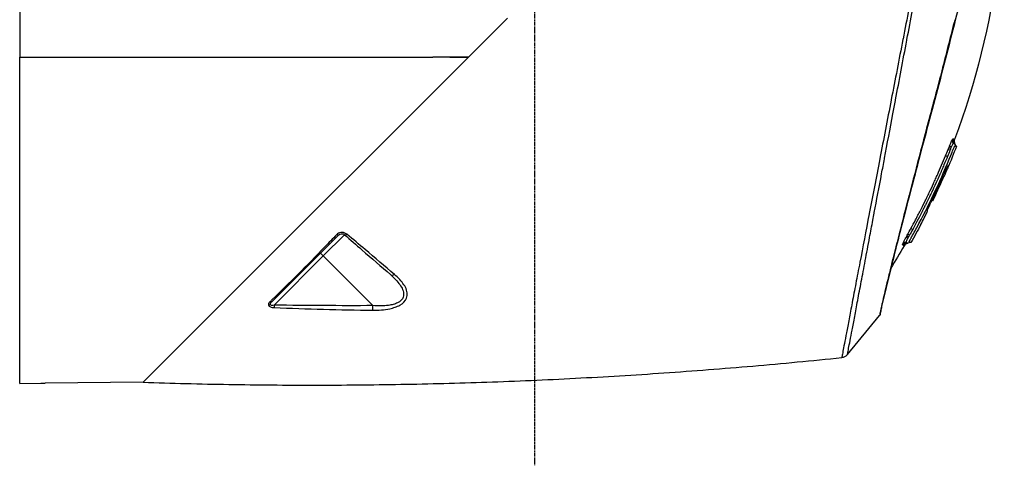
# Model space of a CAD drawing. Header units: millimetres. Extents: x 0 to 7374, y 0 to 4200.
# Tile 43 of 256: x 2970 to 3201, y 1036 to 1141. Entities that reach past the tile are written whole.
import ezdxf

# ---------------------------------------------------------------- set-up
doc = ezdxf.new("R2010")
doc.units = ezdxf.units.MM
doc.header["$LTSCALE"] = 0.2
doc.linetypes.add('CENTER2', pattern=[1.125, 0.75, -0.125, 0.125, -0.125])
doc.layers.add('02_Center Line', color=1, linetype='CENTER2')

# ---------------------------------------------------------------- blocks, each defined once
blk = doc.blocks.new('A$Ceaf76b09')
for p, q in [((133.5, 237.3), (133.5, 224.65)), ((248.03, 233.83), (172.05, 157.84)), ((133.5, 148.03), (133.5, 224.65)), ((133.5, 224.65), (154.5, 224.65)), ((154.5, 224.65), (230.48, 224.65)), ((234.5, 224.65), (230.48, 224.65)), ((235.97, 224.65), (234.5, 224.65)), ((234.5, 224.65), (238.86, 224.65)), ((353.47, 203.68), (353.11, 204.29)), ((350.35, 196.76), (350.46, 196.65)), ((350.53, 196.62), (350.37, 196.79)), ((350.47, 196.65), (350.47, 196.65)), ((350.54, 196.62), (350.54, 196.62)), ((350.16, 196.03), (350.07, 196.12)), ((347.38, 192.35), (347.38, 192.35)), ((347.84, 190.98), (347.73, 191.09)), ((347.73, 191.09), (347.85, 190.98)), ((347.92, 190.94), (347.92, 190.94)), ((347.92, 190.94), (347.92, 190.94)), ((348.12, 191.61), (348.03, 191.71)), ((346.62, 188.49), (346.61, 188.49)), ((346.7, 188.45), (346.62, 188.53)), ((345.11, 185.36), (345.11, 185.36)), ((345.11, 185.36), (345.11, 185.36)), ((192.72, 167.2), (208.42, 182.9)), ((204.78, 177.95), (209.78, 182.95)), ((342.78, 181.08), (342.03, 180.94)), ((204.78, 177.95), (204.13, 178.61)), ((193.25, 166.42), (204.78, 177.95)), ((204.78, 177.95), (216.46, 166.28)), ((327.89, 154.8), (335.43, 163.98)), ((162.48, 148.28), (172.05, 157.84)), ((133.5, 148.03), (138.5, 148.07)), ((162.48, 148.28), (139.5, 148.08))]:
    blk.add_line(p, q)
for centre, radius, start, end in [((193.27, 265.75), 171.8, 334.1859, 336.0389), ((193.27, 265.75), 171.69, 334.417, 336.0396), ((342.26, 179.76), 1.2, 100.856, 150.1649)]:
    blk.add_arc(centre, radius, start, end)
for centre, major_axis, ratio, start_param, end_param in [((347.11, 172.74), (7.37, 35), 0.102199, 0.497677, 0.526182), ((353.84, 205.04), (0.61, 1.03), 0.997949, 1.7431, 2.633557), ((353.92, 205), (-0.51, -1.09), 0.998516, 4.787531, 5.677928), ((352.63, 202.51), (-1.11, 0.45), 0.000022, 5.354217, 6.201922), ((343.61, 183.97), (-0.828, 0.453), 0.000085, 0.093714, 1.061511), ((341.89, 179.93), (-0.42, -1.12), 0.997377, 3.687023, 4.546133), ((341.99, 179.89), (0.5, 1.09), 0.998063, 0.621049, 1.479829), ((345.03, 186.86), (4.29, 6.66), 0.072778, 2.304313, 2.39478), ((240.08, 220.75), (-74.58, -77.45), 0.033953, 0.839526, 0.849498), ((335.17, 164.29), (0.006, 0.436), 0.859623, 4.491537, 4.551131), ((335.16, 164.24), (0.198, 0.384), 0.857832, 5.016208, 5.02625), ((326.57, 155.64), (-1.55, -0.83), 0.864703, 1.122468, 2.019125)]:
    blk.add_ellipse(centre, major_axis=major_axis, ratio=ratio, start_param=start_param, end_param=end_param)
for points, knots in [([(364.61, 277.89), (364.61, 277.89), (364.61, 277.89), (364.63, 277.08), (364.65, 276.28), (364.71, 273.05), (364.71, 270.63), (364.56, 260.93), (364.07, 253.66), (361.41, 232.43), (358.03, 218.52), (353.03, 205.32)], [0.121215, 0.121215, 0.121215, 0.121215, 0.121354, 0.121354, 0.363444, 0.363444, 1.089805, 1.089805, 3.271724, 3.271724, 7.50672, 7.50672, 7.50672, 7.50672]), ([(343.7, 243.16), (343.69, 243.11), (343.68, 243.06), (342.76, 238.38), (341.84, 233.67), (340.93, 228.96)], [0, 0, 0, 0, 0.010575, 0.010575, 1, 1, 1, 1]), ([(341.82, 228.62), (341.83, 228.67), (341.84, 228.72), (342.74, 233.45), (343.63, 238.14), (344.51, 242.74)], [0, 0, 0, 0, 0.010158, 0.010158, 1, 1, 1, 1]), ([(354.65, 239.03), (353.14, 233.08), (351.54, 226.75), (348.3, 214.31), (346.61, 208.05), (343.55, 196.44), (342.12, 190.93), (339.64, 181.3), (338.56, 177.04), (336.87, 170.26), (336.26, 167.66), (335.78, 165.48), (335.69, 165.02), (335.6, 164.55), (335.57, 164.43), (335.55, 164.3), (335.55, 164.26), (335.54, 164.23), (335.54, 164.22), (335.54, 164.22), (335.54, 164.21), (335.54, 164.21)], [0, 0, 0, 0, 1.927306, 1.927306, 3.856376, 3.856376, 5.766661, 5.766661, 7.686697, 7.686697, 9.640124, 9.640124, 10.376091, 10.376091, 10.747602, 10.747602, 10.933284, 10.933284, 11.023918, 11.023918, 11.064397, 11.064397, 11.064397, 11.064397]), ([(353.1, 233.46), (353.1, 233.46), (353.1, 233.46), (352.15, 229.76), (351.19, 225.97), (350.21, 222.17), (350.2, 222.14), (350.2, 222.11)], [0, 0, 0, 0, 0.000004, 0.000004, 0.991982, 0.991982, 1, 1, 1, 1]), ([(340.93, 228.96), (340.92, 228.91), (340.91, 228.86), (340.9, 228.81), (339.99, 224.09), (339.07, 219.37), (338.17, 214.7)], [0, 0, 0, 0, 0.0101289, 0.0101289, 0.0101289, 1, 1, 1, 1]), ([(339.15, 214.48), (339.16, 214.52), (339.17, 214.56), (340.05, 219.24), (340.93, 223.93), (341.82, 228.62)], [0, 0, 0, 0, 0.009464, 0.009464, 1, 1, 1, 1]), ([(238.86, 224.65), (238.71, 224.65), (238.57, 224.65), (238.21, 224.65), (238.01, 224.65), (237.27, 224.65), (236.75, 224.65), (236.14, 224.65), (236.06, 224.65), (235.97, 224.65)], [0.1965288, 0.1965288, 0.1965288, 0.1965288, 0.3185935, 0.3185935, 0.4917001, 0.4917001, 0.9319126, 0.9319126, 1, 1, 1, 1]), ([(350.2, 222.11), (349.75, 220.38), (349.3, 218.65), (348.85, 216.94), (348.31, 214.89), (347.77, 212.86), (347.23, 210.84), (347.23, 210.82), (347.22, 210.79), (347.21, 210.77)], [0, 0, 0, 0, 0.452999, 0.452999, 0.452999, 0.993777, 0.993777, 0.993777, 1, 1, 1, 1]), ([(338.17, 214.7), (338.17, 214.7), (338.17, 214.7), (338.17, 214.7), (338.16, 214.66), (338.15, 214.61), (338.15, 214.57), (337.24, 209.91), (336.36, 205.31), (335.5, 200.85)], [0, 0, 0, 0, 0.000009, 0.000009, 0.000009, 0.009484, 0.009484, 0.009484, 1, 1, 1, 1]), ([(336.57, 200.77), (336.58, 200.81), (336.58, 200.85), (336.59, 200.89), (337.23, 204.3), (337.89, 207.79), (338.56, 211.33), (338.75, 212.38), (338.95, 213.42), (339.15, 214.48)], [0, 0, 0, 0, 0.008747, 0.008747, 0.008747, 0.77448, 0.77448, 0.77448, 1, 1, 1, 1]), ([(347.21, 210.77), (346.23, 207.06), (345.28, 203.43), (344.36, 199.92), (344.36, 199.91), (344.36, 199.89), (344.35, 199.87)], [0, 0, 0, 0, 0.9954962, 0.9954962, 0.9954962, 1, 1, 1, 1]), ([(342.78, 181.08), (342.78, 181.08), (342.75, 181.1), (342.59, 181.17), (342.43, 181.24), (342.39, 181.27), (342.38, 181.27), (342.39, 181.31), (342.41, 181.36), (342.45, 181.47), (342.48, 181.53), (342.53, 181.63), (342.55, 181.68), (342.61, 181.8), (342.64, 181.86), (342.73, 182.03), (342.77, 182.09), (342.82, 182.18), (342.83, 182.21), (342.86, 182.26), (342.88, 182.29), (342.93, 182.37), (343.11, 182.71), (343.63, 183.64), (343.89, 184.12), (345.53, 187.16), (346.85, 189.76), (349.41, 195.13), (350.64, 197.91), (352.19, 201.66), (352.47, 202.37), (352.71, 202.96), (352.76, 203.11), (352.89, 203.39), (352.93, 203.49), (353.01, 203.66), (353.04, 203.72), (353.1, 203.81), (353.11, 203.84), (353.13, 203.84), (353.14, 203.84), (353.19, 203.81), (353.31, 203.76), (353.44, 203.69), (353.47, 203.68), (353.47, 203.68)], [-12.930328, -12.930328, -12.930328, -12.930328, -11.277637, -11.277637, -8.543668, -8.543668, -8.35232, -8.35232, -8.052683, -8.052683, -7.858412, -7.858412, -7.701305, -7.701305, -7.538181, -7.538181, -7.239112, -7.239112, -7.140306, -7.140306, -7.008811, -7.008811, -6.770415, -6.770415, -6.525589, -6.525589, -5.202241, -5.202241, -3.822769, -3.822769, -3.359845, -3.359845, -2.733238, -2.733238, -2.339267, -2.339267, -1.960551, -1.960551, -1.566753, -1.566753, -1.398937, -1.398937, -0.558929, -0.558929, -0.000001, -0.000001, -0.000001, -0.000001]), ([(352.73, 204.42), (352.72, 204.41), (352.68, 204.36), (352.65, 204.31), (352.62, 204.27), (352.58, 204.2), (352.54, 204.12), (352.45, 203.96), (352.33, 203.7), (352.25, 203.51)], [0.0000008, 0.0000008, 0.0000008, 0.0000008, 0.25, 0.25, 0.25, 0.5, 0.5, 0.5, 0.9997095, 0.9997095, 0.9997095, 0.9997095]), ([(352.63, 205.43), (352.65, 205.45), (352.68, 205.48), (352.71, 205.48), (352.72, 205.47)], [0, 0, 0, 0, 0.462694, 1, 1, 1, 1]), ([(352.8, 204.44), (352.79, 204.45), (352.78, 204.45), (352.78, 204.46), (352.77, 204.46), (352.77, 204.46), (352.76, 204.46), (352.76, 204.46), (352.76, 204.46), (352.76, 204.46), (352.75, 204.45), (352.73, 204.44), (352.73, 204.42)], [0, 0, 0, 0, 0.25, 0.25, 0.25, 0.5, 0.5, 0.5, 0.533204, 0.533204, 0.533204, 1, 1, 1, 1]), ([(352.8, 205.43), (352.84, 205.41), (352.87, 205.4), (352.93, 205.37), (352.95, 205.36), (352.99, 205.34), (353, 205.33), (353.02, 205.32), (353.03, 205.32), (353.03, 205.32), (353.03, 205.32), (353.03, 205.32), (353.03, 205.32), (353.03, 205.32)], [0.0010877, 0.0010877, 0.0010877, 0.0010877, 0.1237619, 0.1237619, 0.2422121, 0.2422121, 0.3605238, 0.3605238, 0.4785956, 0.4785956, 0.4950475, 0.4950475, 0.4959259, 0.4959259, 0.4959259, 0.4959259]), ([(353.03, 205.32), (352.98, 205.2), (352.96, 205.07), (352.95, 204.81), (352.96, 204.68), (353.03, 204.47), (353.06, 204.38), (353.11, 204.29)], [0, 0, 0, 0, 0.0388779, 0.0388779, 0.0770911, 0.0770911, 0.1064476, 0.1064476, 0.1064476, 0.1064476]), ([(342.78, 184.42), (343.14, 185.08), (343.51, 185.75), (344.06, 186.8), (344.24, 187.15), (344.62, 187.87), (344.83, 188.28), (345.33, 189.25), (345.67, 189.93), (346.19, 190.99), (346.37, 191.35), (346.73, 192.09), (346.93, 192.5), (347.42, 193.53), (347.74, 194.23), (348.24, 195.3), (348.4, 195.67), (348.74, 196.4), (348.92, 196.8), (349.67, 198.51), (350.29, 199.96), (350.93, 201.5)], [0, 0, 0, 0, 0.125, 0.125, 0.1875, 0.1875, 0.25, 0.25, 0.375, 0.375, 0.4375, 0.4375, 0.5, 0.5, 0.625, 0.625, 0.6875, 0.6875, 0.75, 0.75, 1, 1, 1, 1]), ([(351.37, 201.31), (351.13, 200.74), (350.86, 200.08), (350.55, 199.35), (350.39, 198.99), (350.23, 198.61), (350.06, 198.21), (349.97, 198.01), (349.88, 197.8), (349.79, 197.59), (349.74, 197.49), (349.69, 197.38), (349.65, 197.28), (349.62, 197.22), (349.6, 197.17), (349.58, 197.11), (349.55, 197.06), (349.54, 197.03), (349.5, 196.95), (348.33, 194.3), (347.66, 192.93), (347.52, 192.64), (347.45, 192.5), (347.25, 192.07), (346.9, 191.35), (346.73, 191), (346.52, 190.57), (346.27, 190.08), (346.15, 189.83), (346.02, 189.57), (345.88, 189.28), (345.8, 189.14), (345.73, 189), (345.66, 188.85), (345.62, 188.77), (345.58, 188.7), (345.54, 188.62), (345.5, 188.54), (345.45, 188.44), (345.42, 188.38), (344.55, 186.68), (343.8, 185.29), (343.2, 184.19)], [0, 0, 0, 0, 0.125, 0.125, 0.125, 0.1875, 0.1875, 0.1875, 0.21875, 0.21875, 0.21875, 0.234375, 0.234375, 0.234375, 0.242188, 0.242188, 0.242188, 0.25, 0.25, 0.25, 0.5, 0.5, 0.5, 0.625, 0.625, 0.625, 0.6875, 0.6875, 0.6875, 0.71875, 0.71875, 0.71875, 0.734375, 0.734375, 0.734375, 0.742188, 0.742188, 0.742188, 0.75, 0.75, 0.75, 1, 1, 1, 1]), ([(352.1, 203.16), (352.09, 203.14), (352.07, 203.06), (352.04, 202.99), (352.02, 202.92), (351.99, 202.85), (351.96, 202.78)], [0, 0, 0, 0, 0.5, 0.5, 0.5, 1, 1, 1, 1]), ([(335.5, 200.85), (335.5, 200.85), (335.5, 200.85), (335.5, 200.85), (335.49, 200.82), (335.49, 200.78), (335.48, 200.74), (334.62, 196.29), (333.79, 192), (333.01, 187.94)], [0, 0, 0, 0, 0.000004, 0.000004, 0.000004, 0.008758, 0.008758, 0.008758, 1, 1, 1, 1]), ([(334.17, 188.03), (334.17, 188.06), (334.18, 188.1), (334.18, 188.13), (334.74, 191.05), (335.31, 194.1), (335.91, 197.24), (336.12, 198.41), (336.35, 199.58), (336.57, 200.77)], [0, 0, 0, 0, 0.007582, 0.007582, 0.007582, 0.73198, 0.73198, 0.73198, 1, 1, 1, 1]), ([(344.35, 199.87), (343.44, 196.38), (342.57, 193.01), (341.76, 189.86), (341.75, 189.85), (341.75, 189.84)], [0, 0, 0, 0, 0.996758, 0.996758, 1, 1, 1, 1]), ([(350.05, 196.08), (350.14, 196.28), (350.23, 196.48), (350.41, 196.88), (350.5, 197.09), (350.76, 197.65), (350.93, 198.01), (351.19, 198.53), (351.31, 198.79), (351.46, 199.05), (351.49, 199.11), (351.54, 199.19), (351.56, 199.21), (351.57, 199.21)], [0, 0, 0, 0, 0.0652901, 0.0652901, 0.1356072, 0.1356072, 0.2664802, 0.2664802, 0.3609863, 0.3609863, 0.4017652, 0.4017652, 0.4432479, 0.4432479, 0.4432479, 0.4432479]), ([(351.64, 199.17), (351.64, 199.17), (351.63, 199.15), (351.6, 199.06), (351.57, 198.99), (351.47, 198.76), (351.38, 198.53), (351.13, 197.95), (350.97, 197.6), (350.71, 197), (350.62, 196.79), (350.51, 196.53), (350.49, 196.49), (350.47, 196.44)], [0.0000003, 0.0000003, 0.0000003, 0.0000003, 0.0705862, 0.0705862, 0.1412382, 0.1412382, 0.2642584, 0.2642584, 0.3766899, 0.3766899, 0.4329096, 0.4329096, 0.4450917, 0.4450917, 0.4450917, 0.4450917]), ([(351.57, 199.21), (351.58, 199.2), (351.6, 199.19), (351.62, 199.18), (351.63, 199.18), (351.64, 199.17)], [-0.3473239, -0.3473239, -0.3473239, -0.3473239, -0.1736625, -0.1736625, -0.000001, -0.000001, -0.000001, -0.000001]), ([(350.47, 196.65), (350.46, 196.65), (350.46, 196.65), (350.46, 196.65), (350.46, 196.65), (350.45, 196.64), (350.42, 196.58), (350.39, 196.53), (350.34, 196.41), (350.3, 196.34), (350.23, 196.18), (350.2, 196.1), (350.16, 196.03)], [-0.0015612, -0.0015612, -0.0015612, -0.0015612, 0, 0, 0, 0.0255407, 0.0255407, 0.0510814, 0.0510814, 0.078632, 0.078632, 0.1030497, 0.1030497, 0.1030497, 0.1030497]), ([(350.26, 195.98), (350.3, 196.06), (350.33, 196.13), (350.4, 196.29), (350.43, 196.37), (350.48, 196.48), (350.5, 196.53), (350.53, 196.6), (350.54, 196.62), (350.54, 196.62), (350.54, 196.62), (350.54, 196.62), (350.53, 196.62)], [-0.1017382, -0.1017382, -0.1017382, -0.1017382, -0.0775244, -0.0775244, -0.0503574, -0.0503574, -0.0251787, -0.0251787, 0, 0, 0, 0.0028061, 0.0028061, 0.0028061, 0.0028061]), ([(348.01, 191.67), (348.36, 192.4), (348.7, 193.13), (349.38, 194.6), (349.72, 195.34), (350.05, 196.08)], [0.000001, 0.000001, 0.000001, 0.000001, 0.2430473, 0.2430473, 0.4860558, 0.4860558, 0.4860558, 0.4860558]), ([(341.75, 189.84), (340.94, 186.69), (340.19, 183.77), (339.52, 181.1), (339.52, 181.09), (339.51, 181.08), (339.51, 181.08)], [0, 0, 0, 0, 0.997611, 0.997611, 0.997611, 1, 1, 1, 1]), ([(346.62, 188.49), (346.61, 188.49), (346.61, 188.51), (346.64, 188.6), (346.66, 188.67), (346.77, 188.95), (346.88, 189.22), (347.05, 189.61), (347.16, 189.86), (347.45, 190.48), (347.57, 190.74), (347.77, 191.17), (347.89, 191.42), (348.01, 191.67)], [0, 0, 0, 0, 0.0684595, 0.0684595, 0.1399936, 0.1399936, 0.3001856, 0.3001856, 0.4257444, 0.4257444, 0.5345662, 0.5345662, 0.6818219, 0.6818219, 0.6818219, 0.6818219]), ([(348.12, 191.61), (348.09, 191.54), (348.05, 191.46), (347.98, 191.31), (347.95, 191.23), (347.9, 191.12), (347.88, 191.07), (347.85, 191), (347.84, 190.98), (347.85, 190.98), (347.85, 190.98), (347.85, 190.98)], [-0.3085425, -0.3085425, -0.3085425, -0.3085425, -0.2840094, -0.2840094, -0.2572237, -0.2572237, -0.2320944, -0.2320944, -0.206965, -0.206965, -0.2038936, -0.2038936, -0.2038936, -0.2038936]), ([(347.85, 190.98), (347.84, 190.98), (347.84, 190.98), (347.84, 190.98), (347.84, 190.98), (347.84, 190.98), (347.84, 190.98)], [0.94931211, 0.94931211, 0.94931211, 0.94931211, 0.99009901, 0.99009901, 0.99009901, 0.99011126, 0.99011126, 0.99011126, 0.99011126]), ([(347.92, 190.94), (347.92, 190.94), (347.91, 190.95), (347.9, 190.96), (347.89, 190.96), (347.88, 190.96), (347.86, 190.97)], [0, 0, 0, 0, 0.4950417, 0.4950417, 0.4950417, 0.8079303, 0.8079303, 0.8079303, 0.8079303]), ([(333.01, 187.94), (333.01, 187.94), (333.01, 187.94), (333, 187.91), (333, 187.88), (332.21, 183.79), (331.48, 179.99), (330.81, 176.5)], [0, 0, 0, 0, 0.000005, 0.000005, 0.007575, 0.007575, 1, 1, 1, 1]), ([(332.05, 176.78), (332.05, 176.78), (332.05, 176.78), (332.05, 176.78), (332.05, 176.81), (332.05, 176.83), (332.06, 176.85), (332.39, 178.58), (332.73, 180.39), (333.08, 182.27), (333.33, 183.6), (333.59, 184.96), (333.85, 186.35), (333.95, 186.91), (334.06, 187.47), (334.17, 188.03)], [0, 0, 0, 0, 0.000002, 0.000002, 0.000002, 0.006428, 0.006428, 0.006428, 0.506965, 0.506965, 0.506965, 0.859559, 0.859559, 0.859559, 1, 1, 1, 1]), ([(345.11, 185.36), (345.38, 185.87), (345.64, 186.39), (346.17, 187.42), (346.44, 187.93), (346.7, 188.45)], [0.000001, 0.000001, 0.000001, 0.000001, 0.173747, 0.173747, 0.3475067, 0.3475067, 0.3475067, 0.3475067]), ([(346.7, 188.45), (346.69, 188.45), (346.68, 188.46), (346.67, 188.46), (346.66, 188.47), (346.64, 188.48), (346.62, 188.49)], [0, 0, 0, 0, 0.4999918, 0.4999918, 0.4999918, 1, 1, 1, 1]), ([(210.34, 183.05), (210.16, 183.2), (209.73, 183.45), (208.76, 183.54), (208.17, 183.21), (207.92, 182.95)], [0, 0, 0, 0, 0.285714, 0.571429, 1, 1, 1, 1]), ([(208.42, 182.9), (208.56, 183.04), (208.91, 183.23), (209.45, 183.17), (209.68, 183.03), (209.78, 182.95)], [0, 0, 0, 0, 0.428571, 0.714286, 1, 1, 1, 1]), ([(209.78, 182.95), (211.17, 181.74), (212.53, 180.56), (216.16, 177.4), (218.4, 175.46), (220.58, 173.56)], [0, 0, 0, 0, 0.371358, 0.371358, 1, 1, 1, 1]), ([(342.44, 182.8), (342.41, 182.74), (342.35, 182.64), (342.32, 182.61), (342.3, 182.57), (342.27, 182.53), (342.23, 182.46)], [0, 0, 0, 0, 0.5, 0.5, 0.5, 1, 1, 1, 1]), ([(339.51, 181.08), (338.84, 178.41), (338.24, 176), (337.72, 173.89), (337.71, 173.89), (337.71, 173.89), (337.71, 173.88)], [0, 0, 0, 0, 0.998378, 0.998378, 0.998378, 1, 1, 1, 1]), ([(340.82, 180.62), (340.85, 180.78), (341.08, 181.3), (341.43, 181.96), (341.47, 182.03), (341.51, 182.11), (341.55, 182.18)], [0, 0, 0, 0, 0.8986326, 0.8986326, 0.8986326, 1, 1, 1, 1]), ([(341.22, 180.36), (341.22, 180.36), (341.21, 180.36), (341.2, 180.36), (341.19, 180.37), (341.17, 180.38), (341.15, 180.39), (341.11, 180.41), (341.04, 180.44), (340.95, 180.48)], [0.00838, 0.00838, 0.00838, 0.00838, 0.25, 0.25, 0.25, 0.5, 0.5, 0.5, 1, 1, 1, 1]), ([(342.04, 182.11), (341.99, 182.02), (341.93, 181.92), (341.88, 181.82), (341.85, 181.77), (341.83, 181.72), (341.8, 181.66), (341.78, 181.61), (341.75, 181.54), (341.73, 181.51), (341.69, 181.42), (341.65, 181.26), (341.63, 181.21), (341.63, 181.2), (341.63, 181.2), (341.63, 181.19), (341.62, 181.19), (341.62, 181.18), (341.62, 181.18)], [0.0004245, 0.0004245, 0.0004245, 0.0004245, 0.25, 0.25, 0.25, 0.375, 0.375, 0.375, 0.5, 0.5, 0.5, 0.8998439, 0.8998439, 0.8998439, 0.9347368, 0.9347368, 0.9347368, 0.9999979, 0.9999979, 0.9999979, 0.9999979]), ([(341.62, 181.18), (341.62, 181.17), (341.62, 181.16), (341.62, 181.15), (341.62, 181.14), (341.62, 181.13), (341.62, 181.12), (341.63, 181.12), (341.65, 181.11), (341.67, 181.11)], [0, 0, 0, 0, 0.25, 0.25, 0.25, 0.5, 0.5, 0.5, 1, 1, 1, 1]), ([(341.76, 181.06), (341.85, 181.02), (341.92, 180.99), (341.96, 180.97), (342.01, 180.95), (342.03, 180.94), (342.03, 180.94)], [0, 0, 0, 0, 0.499129, 0.499129, 0.499129, 1, 1, 1, 1]), ([(221.52, 173.61), (219.28, 175.53), (216.96, 177.49), (214.59, 179.48), (214.59, 179.48), (214.59, 179.48)], [0, 0, 0, 0, 0.999894, 0.999894, 1, 1, 1, 1]), ([(330.81, 176.5), (330.81, 176.5), (330.81, 176.5), (330.81, 176.48), (330.8, 176.46), (330.47, 174.7), (330.15, 173.05), (329.55, 169.91), (329.26, 168.42), (329, 167.03)], [0, 0, 0, 0, 0.000003, 0.000003, 0.006429, 0.006429, 0.500376, 0.500376, 1, 1, 1, 1]), ([(330.29, 167.49), (330.29, 167.5), (330.29, 167.52), (330.55, 168.9), (330.83, 170.36), (331.42, 173.46), (331.72, 175.08), (332.05, 176.78)], [0, 0, 0, 0, 0.005281, 0.005281, 0.505483, 0.505483, 1, 1, 1, 1]), ([(220.58, 173.56), (221.02, 173.17), (221.44, 172.78), (221.82, 172.37), (222.51, 171.63), (223.1, 170.85), (223.41, 170.05), (223.57, 169.66), (223.66, 169.26), (223.65, 168.87), (223.64, 168.67), (223.61, 168.48), (223.55, 168.3), (223.36, 167.75), (222.89, 167.27), (222.22, 166.94), (221.92, 166.79), (221.59, 166.67), (221.23, 166.57), (220.88, 166.47), (220.5, 166.4), (220.11, 166.34), (218.95, 166.18), (217.7, 166.18), (216.46, 166.28)], [0, 0, 0, 0, 0.115688, 0.115688, 0.115688, 0.327422, 0.327422, 0.327422, 0.433289, 0.433289, 0.433289, 0.486223, 0.486223, 0.486223, 0.645023, 0.645023, 0.645023, 0.716019, 0.716019, 0.716019, 0.787014, 0.787014, 0.787014, 1, 1, 1, 1]), ([(220.58, 173.56), (220.67, 173.48), (220.78, 173.44), (220.92, 173.43), (220.97, 173.43), (221.02, 173.43), (221.07, 173.44), (221.21, 173.46), (221.37, 173.52), (221.52, 173.61)], [0, 0, 0, 0, 0.428389, 0.428389, 0.428389, 0.571429, 0.571429, 0.571429, 1, 1, 1, 1]), ([(222.78, 172.4), (222.78, 172.4), (222.78, 172.4), (222.78, 172.4), (222.4, 172.82), (221.98, 173.22), (221.52, 173.61)], [0.0097373, 0.0097373, 0.0097373, 0.0097373, 0.009901, 0.009901, 0.009901, 1, 1, 1, 1]), ([(338.07, 175.09), (337.95, 174.6), (337.84, 174.13), (336.87, 170.24), (336.26, 167.65), (335.83, 165.7), (335.76, 165.39), (335.71, 165.13)], [7.428228, 7.428228, 7.428228, 7.428228, 7.688455, 7.688455, 9.645251, 9.645251, 10.095588, 10.095588, 10.095588, 10.095588]), ([(337.71, 173.88), (337.19, 171.79), (336.76, 169.99), (336.42, 168.53), (336.42, 168.53), (336.42, 168.53), (336.42, 168.53), (336.42, 168.53)], [0, 0, 0, 0, 0.998945, 0.998945, 0.999987, 0.999987, 1, 1, 1, 1]), ([(222.76, 166.39), (223.52, 166.81), (224.07, 167.39), (224.33, 168.01), (224.41, 168.22), (224.47, 168.44), (224.49, 168.65), (224.54, 169.09), (224.47, 169.52), (224.34, 169.95), (224.06, 170.81), (223.48, 171.63), (222.78, 172.4)], [0, 0, 0, 0, 0.3001329, 0.3001329, 0.3001329, 0.4001191, 0.4001191, 0.4001191, 0.6000914, 0.6000914, 0.6000914, 1, 1, 1, 1]), ([(192.23, 167.14), (192.14, 167.05), (192.01, 166.89), (191.85, 166.55), (191.93, 166.2), (192.5, 165.9), (192.93, 165.85), (193.22, 165.84)], [0, 0, 0, 0, 0.178571, 0.285714, 0.571429, 0.714286, 1, 1, 1, 1]), ([(193.25, 166.42), (193.03, 166.36), (192.81, 166.32), (192.63, 166.34), (192.54, 166.35), (192.46, 166.37), (192.41, 166.4), (192.31, 166.47), (192.31, 166.61), (192.38, 166.75), (192.4, 166.81), (192.44, 166.86), (192.48, 166.92), (192.54, 167.01), (192.63, 167.11), (192.72, 167.2)], [0, 0, 0, 0, 0.285714, 0.285714, 0.285714, 0.428571, 0.428571, 0.428571, 0.714286, 0.714286, 0.714286, 0.821429, 0.821429, 0.821429, 1, 1, 1, 1]), ([(329, 167.03), (328.99, 167.01), (328.99, 167), (328.99, 166.98), (328.73, 165.61), (328.48, 164.34), (328.26, 163.17), (328.04, 161.98), (327.83, 160.91), (327.65, 159.94), (327.65, 159.94), (327.64, 159.93), (327.64, 159.92), (327.46, 158.97), (327.3, 158.13), (327.17, 157.4), (327.03, 156.67), (326.91, 156.06), (326.82, 155.56), (326.82, 155.56), (326.82, 155.56), (326.82, 155.56), (326.73, 155.07), (326.66, 154.7), (326.62, 154.45), (326.61, 154.45), (326.61, 154.45), (326.61, 154.45), (326.57, 154.2), (326.55, 154.08), (326.55, 154.08)], [0, 0, 0, 0, 0.0017627, 0.0017627, 0.0017627, 0.1671489, 0.1671489, 0.1671489, 0.3341032, 0.3341032, 0.3341032, 0.3353966, 0.3353966, 0.3353966, 0.501122, 0.501122, 0.501122, 0.6672661, 0.6672661, 0.6672661, 0.6680256, 0.6680256, 0.6680256, 0.8332512, 0.8332512, 0.8332512, 0.8337163, 0.8337163, 0.8337163, 1, 1, 1, 1]), ([(328.97, 160.55), (328.98, 160.56), (328.98, 160.57), (329.16, 161.52), (329.36, 162.58), (329.8, 164.89), (330.03, 166.14), (330.29, 167.49)], [0, 0, 0, 0, 0.003874, 0.003874, 0.504286, 0.504286, 1, 1, 1, 1]), ([(336.42, 168.53), (336.08, 167.07), (335.82, 165.94), (335.66, 165.17), (335.58, 164.79), (335.53, 164.5), (335.49, 164.29), (335.45, 164.09), (335.43, 163.98), (335.43, 163.98)], [0, 0, 0, 0, 0.5, 0.5, 0.5, 0.7498451, 0.7498451, 0.7498451, 0.9943685, 0.9943685, 0.9943685, 0.9943685]), ([(216.42, 165.21), (217.76, 165.2), (219.58, 165.32), (221.67, 165.88), (222.42, 166.2), (222.76, 166.39)], [0.0000003, 0.0000003, 0.0000003, 0.0000003, 0.6001576, 0.8002102, 1, 1, 1, 1]), ([(216.42, 165.21), (216.43, 165.33), (216.45, 165.65), (216.46, 166.08), (216.46, 166.28)], [0, 0, 0, 0, 0.498496, 1, 1, 1, 1]), ([(335.53, 164.19), (335.53, 164.19), (335.53, 164.19), (335.53, 164.18), (335.53, 164.18), (335.53, 164.18), (335.53, 164.17), (335.53, 164.17), (335.53, 164.16), (335.52, 164.15), (335.52, 164.14), (335.52, 164.13), (335.51, 164.12), (335.5, 164.1), (335.5, 164.09), (335.48, 164.05), (335.47, 164.02), (335.44, 163.99), (335.44, 163.98), (335.43, 163.98)], [0, 0, 0, 0, 0.00223173, 0.00223173, 0.00433028, 0.00433028, 0.00749179, 0.00749179, 0.00972785, 0.00972785, 0.01240011, 0.01240011, 0.01500819, 0.01500819, 0.01934381, 0.01934381, 0.02790151, 0.02790151, 0.03097705, 0.03097705, 0.03097705, 0.03097705]), ([(335.6, 164.56), (335.58, 164.47), (335.57, 164.4), (335.56, 164.32), (335.55, 164.29), (335.55, 164.27)], [10.5053668, 10.5053668, 10.5053668, 10.5053668, 10.7415112, 10.7415112, 10.8638195, 10.8638195, 10.8638195, 10.8638195]), ([(328.16, 156.26), (328.16, 156.26), (328.16, 156.26), (328.26, 156.75), (328.37, 157.36), (328.64, 158.79), (328.8, 159.62), (328.97, 160.55), (328.97, 160.55)], [0, 0, 0, 0, 0.002282, 0.002282, 0.50177, 0.50177, 0.999997, 1, 1, 1, 1]), ([(327.89, 154.8), (327.89, 154.8), (327.91, 154.92), (327.96, 155.17), (327.96, 155.17), (328, 155.41), (328.07, 155.78), (328.16, 156.26)], [0, 0, 0, 0, 0.500898, 0.500898, 0.502299, 0.502299, 1, 1, 1, 1]), ([(138.5, 148.07), (138.5, 148.07), (138.5, 148.07), (138.5, 148.07), (138.63, 148.07), (138.76, 148.07), (139.01, 148.08), (139.12, 148.08), (139.3, 148.08), (139.37, 148.08), (139.47, 148.08), (139.5, 148.08), (139.5, 148.08)], [0.6027058, 0.6027058, 0.6027058, 0.6027058, 0.6027152, 0.6027152, 0.6027152, 0.6403819, 0.6403819, 0.6780487, 0.6780487, 0.7157151, 0.7157151, 0.7533815, 0.7533815, 0.7533815, 0.7533815])]:
    blk.add_open_spline(points, degree=3, knots=knots)
for points, degree in [([(353.47, 203.68), (352.81, 201.97), (352.12, 200.27), (351.4, 198.58)], 3), ([(351.88, 203.86), (352.21, 204.65), (352.52, 205.29), (352.63, 205.43)], 3), ([(352.25, 203.51), (352.02, 203.66), (351.88, 203.79), (351.88, 203.86)], 3), ([(352.25, 203.51), (352.19, 203.41), (352.14, 203.29), (352.1, 203.16)], 3), ([(352.73, 204.42), (352.55, 204.72), (352.51, 205.1), (352.63, 205.43)], 3), ([(352.72, 205.47), (352.73, 205.46), (352.76, 205.45), (352.8, 205.43)], 3), ([(352.88, 204.4), (352.86, 204.41), (352.83, 204.42), (352.8, 204.44)], 3), ([(353.11, 204.29), (353.11, 204.29), (352.93, 204.38), (352.88, 204.4)], 3), ([(353.11, 204.29), (353.11, 204.29), (353.11, 204.29), (353.11, 204.29)], 3), ([(350.93, 201.5), (351.1, 201.94), (351.3, 202.42), (351.52, 202.96)], 3), ([(350.93, 201.5), (350.95, 201.49), (351.12, 201.42), (351.37, 201.31)], 3), ([(351.96, 202.78), (351.76, 202.29), (351.57, 201.8), (351.37, 201.31)], 3), ([(351.52, 202.96), (351.58, 203.1), (351.63, 203.25), (351.69, 203.39)], 3), ([(352.1, 203.16), (351.86, 203.28), (351.71, 203.36), (351.69, 203.39)], 3), ([(350.81, 199.97), (350.81, 199.97), (350.81, 199.97), (350.81, 199.97)], 3), ([(350.53, 196.62), (350.52, 196.63), (350.5, 196.64), (350.47, 196.65)], 3), ([(347.12, 191.81), (347.12, 191.81), (347.12, 191.81), (347.13, 191.81)], 3), ([(347.85, 190.98), (347.89, 190.96), (347.91, 190.95), (347.93, 190.94)], 3), ([(345.11, 185.36), (344.35, 183.92), (343.58, 182.5), (342.78, 181.08)], 3), ([(207.92, 182.95), (207, 181.99), (206.09, 181.04), (205.18, 180.11)], 3), ([(208.42, 182.9), (208.38, 182.86), (208.24, 182.82), (208.02, 182.9), (207.92, 182.95)], 3), ([(209.78, 182.95), (209.84, 182.9), (210.01, 182.86), (210.24, 182.97), (210.34, 183.05)], 3), ([(214.59, 179.48), (213.19, 180.66), (211.78, 181.85), (210.34, 183.05)], 3), ([(341.79, 182.63), (341.86, 182.75), (341.94, 182.9), (342.02, 183.04)], 3), ([(342.02, 183.04), (342.27, 183.5), (342.53, 183.96), (342.78, 184.42)], 3), ([(342.44, 182.8), (342.2, 182.94), (342.05, 183.02), (342.02, 183.04)], 3), ([(343.2, 184.19), (342.95, 183.73), (342.69, 183.26), (342.44, 182.8)], 3), ([(341.22, 180.36), (340.2, 178.58), (339.15, 176.82), (338.07, 175.08)], 3), ([(340.85, 180.53), (340.83, 180.53), (340.81, 180.55), (340.82, 180.62)], 3), ([(341.62, 181.18), (341.3, 181.11), (340.99, 180.9), (340.82, 180.62)], 3), ([(340.95, 180.48), (340.92, 180.5), (340.89, 180.51), (340.85, 180.53)], 3), ([(341.22, 180.36), (341.22, 180.36), (341.22, 180.36), (341.22, 180.36)], 3), ([(342.04, 182.12), (341.79, 182.2), (341.61, 182.23), (341.55, 182.18)], 3), ([(341.67, 181.11), (341.7, 181.09), (341.73, 181.08), (341.76, 181.06)], 3), ([(342.23, 182.46), (341.99, 182.58), (341.83, 182.64), (341.79, 182.63)], 3), ([(342.23, 182.46), (342.15, 182.34), (342.09, 182.23), (342.04, 182.12)], 3), ([(205.18, 180.11), (203.03, 177.89), (200.93, 175.75), (198.86, 173.68)], 3), ([(198.86, 173.68), (196.78, 171.61), (194.76, 169.61), (192.81, 167.7)], 3), ([(192.72, 167.2), (192.67, 167.15), (192.52, 167.08), (192.32, 167.11), (192.23, 167.14)], 3), ([(193.25, 166.42), (193.25, 166.31), (193.24, 166.08), (193.23, 165.9), (193.22, 165.84)], 3), ([(193.22, 165.84), (200.95, 165.52), (208.68, 165.29), (216.42, 165.21)], 3), ([(216.46, 166.28), (208.72, 166.26), (200.99, 166.27), (193.25, 166.42)], 3), ([(162.49, 148.28), (243.79, 145.54), (326.55, 154.08)], 2)]:
    blk.add_open_spline(points, degree=degree)
at = {"layer": '02_Center Line'}
blk.add_line((254.5, 128.77), (254.5, 1223.58), dxfattribs=at)

msp = doc.modelspace()

# ---------------------------------------------------------------- block references
msp.add_blockref('A$Ceaf76b09', (2836.026, 907.397))

doc.saveas('drawing.dxf')
